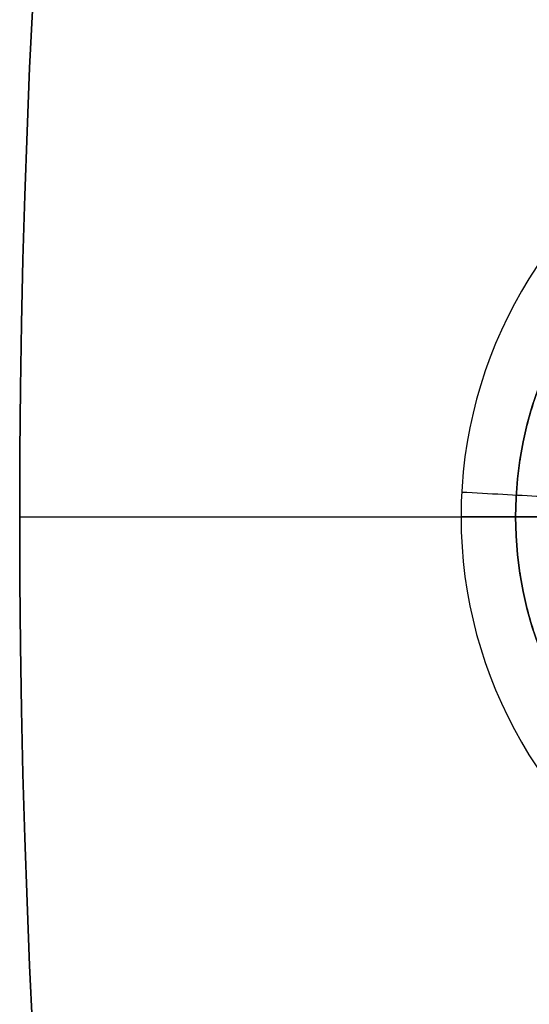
# Model space of a CAD drawing. Header units: centimetres. Extents: x -10.1 to 10.1, y -10.1 to 10.1.
# Tile 199 of 256: x -10.05 to -9.536, y -0.492 to 0.501. Entities that reach past the tile are written whole.
import ezdxf

# ---------------------------------------------------------------- set-up
doc = ezdxf.new("R2010")
doc.units = ezdxf.units.CM
doc.layers.add('Default', color=7, linetype='Continuous', true_color=0x000000)

msp = doc.modelspace()

# ---------------------------------------------------------------- linework, layer by layer
at = {"layer": 'Default'}
for p, q in [((-10.05, 0, 0.1), (-8.45, 0, 0.1)), ((-10.05, 0, -0.7), (-9.60498, 0, -0.7)), ((-9.55, 0, -0.6), (-9.55, 0, -0.02)), ((-9.55, 0, -0.02), (-9.475, 0, -0.02))]:
    msp.add_line(p, q, dxfattribs=at)
at = {"layer": 'Default', "extrusion": (0, 0, -1)}
for centre, radius, start, end in [((0, 0, -0.1), 10.05, 0, 180), ((0, 0, 0.3), 10.05, 0, 180), ((9.175, 0, 0.02), 0.375, 270, 90), ((0, 0, -0.1), 10.05, 180, 0), ((0, 0, 0.3), 10.05, 180, 0)]:
    msp.add_arc(centre, radius, start, end, dxfattribs=at)
at = {"layer": 'Default'}
for centre, radius, start, end in [((0, 0, -0.7), 10.05, 0, 180), ((-9.175, 0, -0.31), 0.375, 90, 270), ((0, 0, -0.7), 10.05, 180, 0)]:
    msp.add_arc(centre, radius, start, end, dxfattribs=at)
at = {"layer": 'Default', "extrusion": (-7.23776e-08, -4.1575e-05, 1)}
msp.add_arc((-9.15, -0.00002, -0.7), 0.45498, 359.99843, 180.00401, dxfattribs=at)
at = {"layer": 'Default', "extrusion": (0.053958, 0.998543, 4.13996e-05)}
msp.add_arc((9.59166, -0.53999, -0.49373), 0.15999, 239.98811, 269.99872, dxfattribs=at)
at = {"layer": 'Default', "extrusion": (-0.000514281, 0.999999, 0.000999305)}
msp.add_arc((9.60498, -0.54001, 0.00422), 0.16, 240.00653, 269.99858, dxfattribs=at)
at = {"layer": 'Default', "extrusion": (-7.41524e-08, 4.19516e-05, 1)}
msp.add_arc((-9.15, 0.00002, -0.7), 0.45498, 180.00107, 0.00136, dxfattribs=at)
at = {"layer": 'Default'}
for points, degree in [([(-9.175, 0.375, -0.56778), (-9.1832, 0.375, -0.5685), (-9.1996, 0.37446, -0.56995), (-9.22409, 0.37204, -0.57211), (-9.24836, 0.36803, -0.57424), (-9.27233, 0.36243, -0.57634), (-9.29586, 0.35527, -0.57838), (-9.31888, 0.34659, -0.58038), (-9.34127, 0.33642, -0.58231), (-9.36293, 0.32482, -0.58418), (-9.3838, 0.31181, -0.58597), (-9.40376, 0.29748, -0.58767), (-9.42273, 0.28188, -0.58929), (-9.44065, 0.26506, -0.59081), (-9.45741, 0.24713, -0.59223), (-9.47296, 0.22813, -0.59354), (-9.48724, 0.20817, -0.59474), (-9.50017, 0.18733, -0.59583), (-9.51171, 0.16568, -0.5968), (-9.52181, 0.14334, -0.59765), (-9.53043, 0.12039, -0.59837), (-9.53753, 0.09692, -0.59896), (-9.54309, 0.07305, -0.59942), (-9.54707, 0.04887, -0.59976), (-9.54947, 0.02449, -0.59996), (-9.55, 0.00816, -0.6), (-9.55, 0, -0.6)], 3), ([(-10.05, 0, 0.1), (-10.05, 0, -0.3), (-10.05, 0, -0.7)], 2), ([(-9.55, 0, -0.6), (-9.55, -0.00817, -0.6), (-9.54947, -0.0245, -0.59996), (-9.54707, -0.04889, -0.59976), (-9.54308, -0.07308, -0.59942), (-9.53753, -0.09695, -0.59896), (-9.53042, -0.12041, -0.59837), (-9.5218, -0.14336, -0.59765), (-9.5117, -0.16571, -0.5968), (-9.50015, -0.18735, -0.59583), (-9.48722, -0.20819, -0.59474), (-9.47295, -0.22815, -0.59354), (-9.4574, -0.24714, -0.59223), (-9.44064, -0.26507, -0.59081), (-9.42273, -0.28188, -0.58929), (-9.40376, -0.29748, -0.58767), (-9.38381, -0.31181, -0.58597), (-9.36294, -0.32481, -0.58418), (-9.34128, -0.33642, -0.58231), (-9.31889, -0.34659, -0.58038), (-9.29588, -0.35527, -0.57839), (-9.27234, -0.36242, -0.57634), (-9.24838, -0.36802, -0.57424), (-9.2241, -0.37204, -0.57211), (-9.19961, -0.37446, -0.56996), (-9.1832, -0.375, -0.5685), (-9.175, -0.375, -0.56778)], 3), ([(-9.439, 0, -0.452), (-9.4945, 0, -0.526), (-9.55, 0, -0.6)], 2)]:
    msp.add_open_spline(points, degree=degree, dxfattribs=at)

doc.saveas('drawing.dxf')
